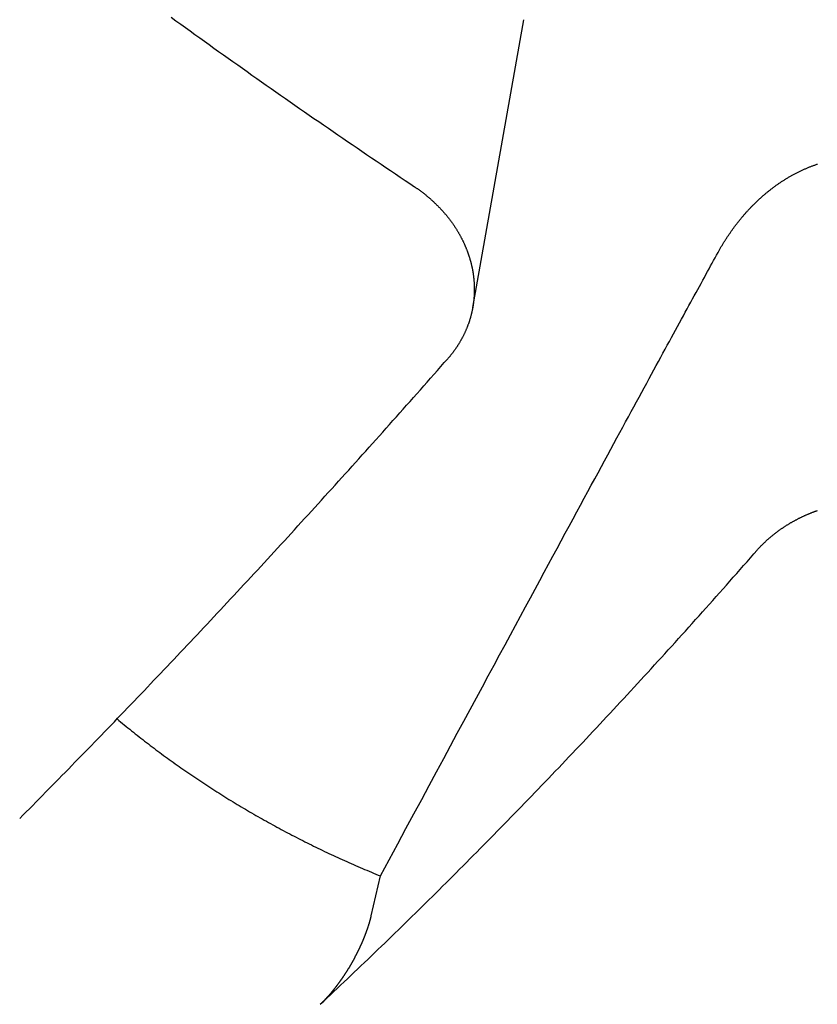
# Model space of a CAD drawing. Extents: x 1107 to 4046, y 937 to 3355.
# Tile 204 of 256: x 2195.38 to 2196.51, y 1775.29 to 1776.68. Entities that reach past the tile are written whole.
import ezdxf

# ---------------------------------------------------------------- set-up
doc = ezdxf.new("R2010")
doc.units = 0
doc.layers.add('KF_VIDA_L___C_REAR', color=7, linetype='CONTINUOUS')

# ---------------------------------------------------------------- blocks, each defined once
blk = doc.blocks.new('KF_VIDA_L___C_REAR')
at = {"layer": 'KF_VIDA_L___C_REAR'}
for p, q in [((9.043515, 87.059279), (9.115522, 87.466049)), ((8.899757, 86.199137), (8.913046, 86.255501))]:
    blk.add_line(p, q, dxfattribs=at)
for points in [[(8.61736, 87.4695, 0), (8.62406, 87.4646, 0), (8.63076, 87.4598, 0), (8.63746, 87.455, 0), (8.64416, 87.4501, 0), (8.65086, 87.4453, 0), (8.65757, 87.4405, 0), (8.66428, 87.4356, 0), (8.67099, 87.4308, 0), (8.6777, 87.426, 0), (8.68441, 87.4212, 0), (8.69113, 87.4164, 0), (8.69785, 87.4117, 0), (8.70457, 87.4069, 0), (8.71129, 87.4021, 0), (8.71802, 87.3973, 0), (8.72475, 87.3926, 0), (8.73148, 87.3878, 0), (8.73821, 87.3831, 0), (8.74494, 87.3783, 0), (8.75168, 87.3736, 0), (8.75841, 87.3688, 0), (8.76515, 87.3641, 0), (8.77189, 87.3594, 0), (8.77864, 87.3547, 0), (8.78538, 87.35, 0), (8.79213, 87.3453, 0), (8.79888, 87.3406, 0), (8.80563, 87.3359, 0), (8.81238, 87.3312, 0), (8.81913, 87.3265, 0), (8.82589, 87.3219, 0), (8.83265, 87.3172, 0), (8.83941, 87.3125, 0), (8.84617, 87.3079, 0), (8.85293, 87.3032, 0), (8.85969, 87.2986, 0), (8.86646, 87.294, 0), (8.87323, 87.2894, 0), (8.88, 87.2847, 0), (8.88677, 87.2801, 0), (8.89354, 87.2755, 0), (8.90032, 87.2709, 0), (8.90709, 87.2663, 0), (8.91387, 87.2617, 0), (8.92065, 87.2571, 0), (8.92743, 87.2526, 0), (8.93422, 87.248, 0), (8.941, 87.2434, 0), (8.94779, 87.2389, 0), (8.95457, 87.2343, 0), (8.96136, 87.2298, 0)], [(9.39018, 87.137, 0), (9.39069, 87.1379, 0), (9.39119, 87.1389, 0), (9.3917, 87.1398, 0), (9.39222, 87.1407, 0), (9.39273, 87.1416, 0), (9.39325, 87.1425, 0), (9.39377, 87.1434, 0), (9.3943, 87.1443, 0), (9.39482, 87.1452, 0), (9.39535, 87.1461, 0), (9.39589, 87.147, 0), (9.39642, 87.1479, 0), (9.39696, 87.1488, 0), (9.3975, 87.1497, 0), (9.39804, 87.1505, 0), (9.39859, 87.1514, 0), (9.39914, 87.1523, 0), (9.39969, 87.1532, 0), (9.40024, 87.1541, 0), (9.4008, 87.1549, 0), (9.40136, 87.1558, 0), (9.40192, 87.1567, 0), (9.40249, 87.1575, 0), (9.40305, 87.1584, 0), (9.40362, 87.1593, 0), (9.40419, 87.1601, 0), (9.40477, 87.161, 0), (9.40534, 87.1618, 0), (9.40592, 87.1627, 0), (9.4065, 87.1635, 0), (9.40709, 87.1644, 0), (9.40767, 87.1652, 0), (9.40826, 87.1661, 0), (9.40885, 87.1669, 0), (9.40944, 87.1678, 0), (9.41004, 87.1686, 0), (9.41063, 87.1694, 0), (9.41123, 87.1703, 0), (9.41183, 87.1711, 0), (9.41244, 87.1719, 0), (9.41304, 87.1727, 0), (9.41365, 87.1735, 0), (9.41426, 87.1744, 0), (9.41487, 87.1752, 0), (9.41549, 87.176, 0), (9.4161, 87.1768, 0), (9.41672, 87.1776, 0), (9.41734, 87.1784, 0), (9.41796, 87.1792, 0), (9.41858, 87.18, 0), (9.41921, 87.1808, 0), (9.41984, 87.1816, 0), (9.42047, 87.1823, 0), (9.4211, 87.1831, 0), (9.42173, 87.1839, 0), (9.42236, 87.1847, 0), (9.423, 87.1854, 0), (9.42364, 87.1862, 0), (9.42428, 87.187, 0), (9.42492, 87.1877, 0), (9.42556, 87.1885, 0), (9.42621, 87.1892, 0), (9.42685, 87.19, 0), (9.4275, 87.1907, 0), (9.42815, 87.1915, 0), (9.4288, 87.1922, 0), (9.42945, 87.193, 0), (9.43011, 87.1937, 0), (9.43076, 87.1944, 0), (9.43142, 87.1952, 0), (9.43208, 87.1959, 0), (9.43274, 87.1966, 0), (9.4334, 87.1973, 0), (9.43406, 87.198, 0), (9.43473, 87.1988, 0), (9.43539, 87.1995, 0), (9.43606, 87.2002, 0), (9.43673, 87.2009, 0), (9.4374, 87.2016, 0), (9.43808, 87.2023, 0), (9.43876, 87.203, 0), (9.43945, 87.2036, 0), (9.44013, 87.2043, 0), (9.44083, 87.205, 0), (9.44152, 87.2057, 0), (9.44223, 87.2064, 0), (9.44293, 87.2071, 0), (9.44364, 87.2078, 0), (9.44435, 87.2085, 0), (9.44507, 87.2092, 0), (9.44579, 87.2099, 0), (9.44652, 87.2105, 0), (9.44724, 87.2112, 0), (9.44798, 87.2119, 0), (9.44871, 87.2126, 0), (9.44945, 87.2133, 0), (9.45019, 87.2139, 0), (9.45094, 87.2146, 0), (9.45169, 87.2153, 0), (9.45245, 87.2159, 0), (9.4532, 87.2166, 0), (9.45396, 87.2173, 0), (9.45473, 87.2179, 0), (9.4555, 87.2186, 0), (9.45627, 87.2193, 0), (9.45704, 87.2199, 0), (9.45782, 87.2206, 0), (9.45861, 87.2212, 0), (9.45939, 87.2219, 0), (9.46018, 87.2225, 0), (9.46097, 87.2232, 0), (9.46177, 87.2238, 0), (9.46257, 87.2244, 0), (9.46337, 87.2251, 0), (9.46417, 87.2257, 0), (9.46498, 87.2263, 0), (9.46579, 87.227, 0), (9.46661, 87.2276, 0), (9.46743, 87.2282, 0), (9.46825, 87.2288, 0), (9.46907, 87.2295, 0), (9.4699, 87.2301, 0), (9.47073, 87.2307, 0), (9.47156, 87.2313, 0), (9.4724, 87.2319, 0), (9.47324, 87.2325, 0), (9.47408, 87.2331, 0), (9.47493, 87.2337, 0), (9.47578, 87.2343, 0), (9.47663, 87.2349, 0), (9.47748, 87.2354, 0), (9.47834, 87.236, 0), (9.4792, 87.2366, 0), (9.48006, 87.2372, 0), (9.48093, 87.2377, 0), (9.48179, 87.2383, 0), (9.48266, 87.2389, 0), (9.48354, 87.2394, 0), (9.48441, 87.24, 0), (9.48529, 87.2405, 0), (9.48617, 87.2411, 0), (9.48706, 87.2416, 0), (9.48794, 87.2422, 0), (9.48883, 87.2427, 0), (9.48972, 87.2432, 0), (9.49062, 87.2438, 0), (9.49151, 87.2443, 0), (9.49241, 87.2448, 0), (9.49331, 87.2453, 0), (9.49422, 87.2458, 0), (9.49512, 87.2463, 0), (9.49603, 87.2468, 0), (9.49694, 87.2473, 0), (9.49785, 87.2478, 0), (9.49877, 87.2483, 0), (9.49969, 87.2488, 0), (9.50061, 87.2492, 0), (9.50153, 87.2497, 0), (9.50245, 87.2502, 0), (9.50338, 87.2506, 0), (9.5043, 87.2511, 0), (9.50523, 87.2515, 0), (9.50616, 87.252, 0), (9.5071, 87.2524, 0), (9.50803, 87.2529, 0), (9.50897, 87.2533, 0), (9.5099, 87.2537, 0), (9.51084, 87.2542, 0), (9.51178, 87.2546, 0), (9.51273, 87.255, 0), (9.51367, 87.2554, 0), (9.51462, 87.2558, 0), (9.51556, 87.2562, 0), (9.51651, 87.2566, 0), (9.51746, 87.257, 0), (9.51841, 87.2574, 0), (9.51936, 87.2578, 0), (9.52031, 87.2581, 0), (9.52127, 87.2585, 0), (9.52222, 87.2589, 0), (9.52318, 87.2592, 0), (9.52413, 87.2596, 0), (9.52509, 87.2599, 0), (9.52605, 87.2603, 0), (9.52701, 87.2606, 0), (9.52797, 87.261, 0), (9.52893, 87.2613, 0), (9.52989, 87.2616, 0), (9.53085, 87.2619, 0)], [(8.96136, 87.2298, 0), (8.962, 87.2294, 0), (8.96265, 87.2289, 0), (8.96329, 87.2285, 0), (8.96393, 87.228, 0), (8.96457, 87.2276, 0), (8.9652, 87.2272, 0), (8.96584, 87.2267, 0), (8.96648, 87.2263, 0), (8.96711, 87.2258, 0), (8.96774, 87.2253, 0), (8.96838, 87.2249, 0), (8.96901, 87.2244, 0), (8.96964, 87.224, 0), (8.97027, 87.2235, 0), (8.97089, 87.223, 0), (8.97152, 87.2226, 0), (8.97214, 87.2221, 0), (8.97277, 87.2216, 0), (8.97339, 87.2211, 0), (8.97401, 87.2206, 0), (8.97463, 87.2202, 0), (8.97524, 87.2197, 0), (8.97586, 87.2192, 0), (8.97647, 87.2187, 0), (8.97709, 87.2182, 0), (8.9777, 87.2177, 0), (8.97831, 87.2172, 0), (8.97892, 87.2167, 0), (8.97952, 87.2162, 0), (8.98013, 87.2157, 0), (8.98073, 87.2152, 0), (8.98133, 87.2147, 0), (8.98193, 87.2141, 0), (8.98253, 87.2136, 0), (8.98313, 87.2131, 0), (8.98372, 87.2126, 0), (8.98431, 87.2121, 0), (8.9849, 87.2115, 0), (8.98549, 87.211, 0), (8.98608, 87.2105, 0), (8.98667, 87.2099, 0), (8.98725, 87.2094, 0), (8.98783, 87.2089, 0), (8.98841, 87.2083, 0), (8.98899, 87.2078, 0), (8.98956, 87.2072, 0), (8.99014, 87.2067, 0), (8.99071, 87.2061, 0), (8.99128, 87.2056, 0), (8.99185, 87.205, 0), (8.99241, 87.2045, 0), (8.99297, 87.2039, 0), (8.99353, 87.2034, 0), (8.99409, 87.2028, 0), (8.99465, 87.2022, 0), (8.9952, 87.2017, 0), (8.99576, 87.2011, 0), (8.99631, 87.2005, 0), (8.99685, 87.2, 0), (8.9974, 87.1994, 0), (8.99794, 87.1988, 0), (8.99848, 87.1982, 0), (8.99902, 87.1977, 0), (8.99956, 87.1971, 0), (9.00009, 87.1965, 0), (9.00062, 87.1959, 0), (9.00115, 87.1953, 0), (9.00167, 87.1947, 0), (9.0022, 87.1941, 0), (9.00272, 87.1936, 0), (9.00324, 87.193, 0), (9.00375, 87.1924, 0), (9.00427, 87.1918, 0), (9.00478, 87.1912, 0), (9.00528, 87.1906, 0), (9.00579, 87.19, 0), (9.00629, 87.1894, 0), (9.00679, 87.1887, 0), (9.00729, 87.1881, 0), (9.00778, 87.1875, 0), (9.00827, 87.1869, 0), (9.00876, 87.1863, 0), (9.00925, 87.1857, 0), (9.00973, 87.1851, 0), (9.01021, 87.1844, 0), (9.01069, 87.1838, 0), (9.01116, 87.1832, 0), (9.01163, 87.1826, 0), (9.0121, 87.182, 0), (9.01257, 87.1813, 0), (9.01303, 87.1807, 0), (9.01349, 87.1801, 0), (9.01394, 87.1794, 0), (9.0144, 87.1788, 0), (9.01485, 87.1782, 0), (9.01529, 87.1775, 0), (9.01574, 87.1769, 0), (9.01618, 87.1762, 0), (9.01661, 87.1756, 0), (9.01705, 87.175, 0), (9.01748, 87.1743, 0), (9.01791, 87.1737, 0), (9.01833, 87.173, 0), (9.01875, 87.1724, 0), (9.01917, 87.1717, 0), (9.01959, 87.1711, 0), (9.02, 87.1704, 0), (9.02041, 87.1698, 0), (9.02081, 87.1691, 0), (9.02121, 87.1685, 0), (9.02161, 87.1678, 0), (9.02201, 87.1671, 0), (9.0224, 87.1665, 0), (9.02279, 87.1658, 0), (9.02318, 87.1652, 0), (9.02356, 87.1645, 0), (9.02394, 87.1638, 0), (9.02432, 87.1632, 0), (9.02469, 87.1625, 0), (9.02506, 87.1618, 0), (9.02543, 87.1612, 0), (9.02579, 87.1605, 0), (9.02616, 87.1598, 0), (9.02651, 87.1592, 0), (9.02687, 87.1585, 0), (9.02722, 87.1578, 0), (9.02757, 87.1572, 0), (9.02791, 87.1565, 0), (9.02825, 87.1558, 0), (9.02859, 87.1551, 0), (9.02893, 87.1545, 0), (9.02926, 87.1538, 0), (9.02959, 87.1531, 0), (9.02991, 87.1524, 0), (9.03023, 87.1518, 0), (9.03055, 87.1511, 0), (9.03087, 87.1504, 0), (9.03118, 87.1497, 0), (9.03149, 87.149, 0), (9.03179, 87.1484, 0), (9.03209, 87.1477, 0), (9.03239, 87.147, 0), (9.03269, 87.1463, 0), (9.03298, 87.1456, 0), (9.03327, 87.1449, 0), (9.03356, 87.1443, 0), (9.03384, 87.1436, 0), (9.03412, 87.1429, 0), (9.03439, 87.1422, 0), (9.03467, 87.1415, 0), (9.03493, 87.1408, 0), (9.0352, 87.1402, 0), (9.03546, 87.1395, 0), (9.03572, 87.1388, 0), (9.03598, 87.1381, 0), (9.03623, 87.1374, 0), (9.03648, 87.1367, 0), (9.03672, 87.136, 0), (9.03697, 87.1354, 0), (9.03721, 87.1347, 0), (9.03744, 87.134, 0), (9.03767, 87.1333, 0), (9.0379, 87.1326, 0), (9.03813, 87.1319, 0), (9.03835, 87.1312, 0), (9.03857, 87.1306, 0), (9.03878, 87.1299, 0), (9.039, 87.1292, 0), (9.03921, 87.1285, 0), (9.03941, 87.1278, 0), (9.03961, 87.1271, 0), (9.03981, 87.1264, 0), (9.04001, 87.1258, 0), (9.0402, 87.1251, 0), (9.04039, 87.1244, 0), (9.04057, 87.1237, 0), (9.04075, 87.123, 0), (9.04093, 87.1223, 0), (9.0411, 87.1217, 0), (9.04128, 87.121, 0), (9.04144, 87.1203, 0), (9.04161, 87.1196, 0), (9.04177, 87.1189, 0), (9.04193, 87.1182, 0), (9.04208, 87.1176, 0), (9.04223, 87.1169, 0), (9.04238, 87.1162, 0), (9.04252, 87.1155, 0), (9.04266, 87.1149, 0), (9.0428, 87.1142, 0), (9.04293, 87.1135, 0), (9.04306, 87.1128, 0), (9.04319, 87.1121, 0), (9.04331, 87.1115, 0), (9.04343, 87.1108, 0), (9.04355, 87.1101, 0), (9.04367, 87.1094, 0), (9.04378, 87.1087, 0), (9.04389, 87.108, 0), (9.04399, 87.1073, 0), (9.0441, 87.1067, 0), (9.0442, 87.106, 0), (9.04429, 87.1053, 0), (9.04439, 87.1046, 0), (9.04448, 87.1039, 0), (9.04456, 87.1032, 0), (9.04465, 87.1025, 0), (9.04473, 87.1018, 0), (9.0448, 87.1011, 0), (9.04488, 87.1004, 0), (9.04495, 87.0997, 0), (9.04502, 87.099, 0), (9.04508, 87.0983, 0), (9.04514, 87.0976, 0), (9.0452, 87.0969, 0), (9.04525, 87.0962, 0), (9.0453, 87.0955, 0), (9.04535, 87.0948, 0), (9.0454, 87.0941, 0), (9.04544, 87.0934, 0), (9.04548, 87.0927, 0), (9.04551, 87.092, 0), (9.04555, 87.0913, 0), (9.04557, 87.0906, 0), (9.0456, 87.0899, 0), (9.04562, 87.0892, 0), (9.04564, 87.0885, 0), (9.04566, 87.0877, 0), (9.04567, 87.087, 0), (9.04568, 87.0863, 0), (9.04568, 87.0856, 0), (9.04569, 87.0849, 0), (9.04568, 87.0842, 0), (9.04568, 87.0835, 0), (9.04567, 87.0828, 0), (9.04566, 87.0821, 0), (9.04565, 87.0814, 0), (9.04563, 87.0806, 0), (9.04561, 87.0799, 0), (9.04558, 87.0792, 0), (9.04556, 87.0785, 0), (9.04553, 87.0778, 0), (9.04549, 87.0771, 0), (9.04545, 87.0764, 0), (9.04541, 87.0757, 0), (9.04537, 87.075, 0), (9.04532, 87.0742, 0), (9.04527, 87.0735, 0), (9.04521, 87.0728, 0), (9.04515, 87.0721, 0), (9.04509, 87.0714, 0), (9.04503, 87.0707, 0), (9.04496, 87.07, 0), (9.04489, 87.0693, 0), (9.04481, 87.0686, 0), (9.04473, 87.0679, 0), (9.04465, 87.0671, 0), (9.04456, 87.0664, 0), (9.04447, 87.0657, 0), (9.04438, 87.065, 0), (9.04428, 87.0643, 0), (9.04418, 87.0636, 0), (9.04408, 87.0629, 0), (9.04397, 87.0622, 0), (9.04386, 87.0615, 0), (9.04375, 87.0608, 0), (9.04363, 87.0601, 0), (9.04351, 87.0594, 0), (9.04339, 87.0587, 0), (9.04326, 87.058, 0), (9.04313, 87.0573, 0), (9.04299, 87.0565, 0), (9.04285, 87.0558, 0), (9.04271, 87.0551, 0), (9.04257, 87.0544, 0), (9.04242, 87.0537, 0), (9.04226, 87.053, 0), (9.04211, 87.0523, 0), (9.04195, 87.0516, 0), (9.04178, 87.0509, 0), (9.04162, 87.0503, 0), (9.04145, 87.0496, 0), (9.04127, 87.0489, 0), (9.04109, 87.0482, 0), (9.04091, 87.0475, 0), (9.04073, 87.0468, 0), (9.04054, 87.0461, 0), (9.04035, 87.0454, 0), (9.04015, 87.0447, 0), (9.03995, 87.044, 0), (9.03975, 87.0433, 0), (9.03954, 87.0427, 0), (9.03933, 87.042, 0), (9.03912, 87.0413, 0), (9.0389, 87.0406, 0), (9.03868, 87.0399, 0), (9.03846, 87.0392, 0), (9.03823, 87.0386, 0), (9.038, 87.0379, 0), (9.03776, 87.0372, 0), (9.03753, 87.0365, 0), (9.03729, 87.0359, 0), (9.03704, 87.0352, 0), (9.03679, 87.0345, 0), (9.03654, 87.0338, 0), (9.03629, 87.0332, 0), (9.03603, 87.0325, 0), (9.03577, 87.0318, 0), (9.03551, 87.0312, 0), (9.03524, 87.0305, 0), (9.03497, 87.0298, 0), (9.0347, 87.0292, 0), (9.03442, 87.0285, 0), (9.03414, 87.0279, 0), (9.03386, 87.0272, 0), (9.03357, 87.0265, 0), (9.03329, 87.0259, 0), (9.03299, 87.0252, 0), (9.0327, 87.0246, 0), (9.0324, 87.0239, 0), (9.0321, 87.0233, 0), (9.0318, 87.0226, 0), (9.03149, 87.022, 0), (9.03118, 87.0213, 0), (9.03087, 87.0207, 0), (9.03055, 87.0201, 0), (9.03023, 87.0194, 0), (9.02991, 87.0188, 0), (9.02958, 87.0181, 0), (9.02926, 87.0175, 0), (9.02893, 87.0169, 0), (9.02859, 87.0162, 0), (9.02826, 87.0156, 0), (9.02792, 87.015, 0), (9.02758, 87.0144, 0), (9.02723, 87.0137, 0), (9.02688, 87.0131, 0), (9.02653, 87.0125, 0), (9.02618, 87.0119, 0), (9.02583, 87.0113, 0), (9.02547, 87.0106, 0), (9.02511, 87.01, 0), (9.02474, 87.0094, 0), (9.02438, 87.0088, 0), (9.02401, 87.0082, 0), (9.02364, 87.0076, 0), (9.02326, 87.007, 0), (9.02289, 87.0064, 0), (9.02251, 87.0058, 0), (9.02212, 87.0052, 0), (9.02174, 87.0046, 0), (9.02135, 87.004, 0), (9.02096, 87.0034, 0), (9.02057, 87.0028, 0), (9.02018, 87.0022, 0), (9.01978, 87.0017, 0), (9.01938, 87.0011, 0), (9.01898, 87.0005, 0), (9.01858, 86.9999, 0), (9.01817, 86.9993, 0), (9.01776, 86.9988, 0), (9.01735, 86.9982, 0), (9.01694, 86.9976, 0), (9.01652, 86.9971, 0), (9.0161, 86.9965, 0), (9.01568, 86.9959, 0), (9.01526, 86.9954, 0), (9.01484, 86.9948, 0), (9.01441, 86.9943, 0), (9.01398, 86.9937, 0), (9.01355, 86.9932, 0), (9.01311, 86.9926, 0), (9.01268, 86.9921, 0), (9.01224, 86.9915, 0), (9.0118, 86.991, 0), (9.01136, 86.9904, 0), (9.01091, 86.9899, 0), (9.01047, 86.9894, 0), (9.01002, 86.9888, 0), (9.00957, 86.9883, 0), (9.00911, 86.9878, 0), (9.00865, 86.9873, 0), (9.00819, 86.9867, 0)], [(8.91305, 86.2555, 0), (8.92545, 86.2785, 0), (8.93747, 86.3009, 0), (8.94912, 86.3225, 0), (8.96042, 86.3435, 0), (8.97139, 86.3638, 0), (8.98204, 86.3836, 0), (8.99238, 86.4028, 0), (9.00242, 86.4214, 0), (9.01219, 86.4395, 0), (9.02168, 86.4572, 0), (9.03092, 86.4743, 0), (9.03991, 86.491, 0), (9.04866, 86.5072, 0), (9.05719, 86.523, 0), (9.06549, 86.5384, 0), (9.07359, 86.5534, 0), (9.08148, 86.568, 0), (9.08917, 86.5823, 0), (9.09668, 86.5962, 0), (9.10401, 86.6098, 0), (9.11116, 86.623, 0), (9.11814, 86.636, 0), (9.12496, 86.6486, 0), (9.13162, 86.6609, 0), (9.13813, 86.673, 0), (9.1445, 86.6848, 0), (9.15072, 86.6963, 0), (9.15681, 86.7076, 0), (9.16276, 86.7186, 0), (9.16859, 86.7294, 0), (9.17429, 86.7399, 0), (9.17988, 86.7502, 0), (9.18534, 86.7603, 0), (9.1907, 86.7702, 0), (9.19595, 86.7799, 0), (9.20109, 86.7894, 0), (9.20612, 86.7988, 0), (9.21106, 86.8079, 0), (9.21591, 86.8168, 0), (9.22065, 86.8256, 0), (9.22531, 86.8342, 0), (9.22988, 86.8426, 0), (9.23437, 86.8509, 0), (9.23877, 86.859, 0), (9.24309, 86.867, 0), (9.24733, 86.8748, 0), (9.2515, 86.8825, 0), (9.25559, 86.8901, 0), (9.2596, 86.8975, 0), (9.26355, 86.9047, 0), (9.26743, 86.9119, 0), (9.27124, 86.9189, 0), (9.27499, 86.9258, 0), (9.27868, 86.9326, 0), (9.2823, 86.9393, 0), (9.28586, 86.9458, 0), (9.28937, 86.9523, 0), (9.29281, 86.9586, 0), (9.2962, 86.9649, 0), (9.29954, 86.971, 0), (9.30282, 86.9771, 0), (9.30606, 86.983, 0), (9.30924, 86.9888, 0), (9.31237, 86.9946, 0), (9.31545, 87.0003, 0), (9.31849, 87.0058, 0), (9.32148, 87.0113, 0), (9.32443, 87.0167, 0), (9.32733, 87.0221, 0), (9.33019, 87.0273, 0), (9.33301, 87.0325, 0), (9.33579, 87.0376, 0), (9.33852, 87.0426, 0), (9.34122, 87.0476, 0), (9.34388, 87.0524, 0), (9.3465, 87.0572, 0), (9.34909, 87.062, 0), (9.35164, 87.0666, 0), (9.35416, 87.0712, 0), (9.35664, 87.0758, 0), (9.35908, 87.0803, 0), (9.3615, 87.0847, 0), (9.36388, 87.089, 0), (9.36623, 87.0933, 0), (9.36855, 87.0976, 0), (9.37084, 87.1017, 0), (9.3731, 87.1059, 0), (9.37533, 87.1099, 0), (9.37753, 87.114, 0), (9.37971, 87.1179, 0), (9.38186, 87.1219, 0), (9.38398, 87.1257, 0), (9.38607, 87.1295, 0), (9.38814, 87.1333, 0), (9.39018, 87.137, 0)], [(8.40323, 86.3368, 0), (8.40781, 86.3414, 0), (8.41238, 86.346, 0), (8.41696, 86.3506, 0), (8.42154, 86.3553, 0), (8.42613, 86.3599, 0), (8.43072, 86.3646, 0), (8.43531, 86.3692, 0), (8.4399, 86.3739, 0), (8.4445, 86.3786, 0), (8.44909, 86.3832, 0), (8.4537, 86.3879, 0), (8.4583, 86.3926, 0), (8.46291, 86.3973, 0), (8.46752, 86.402, 0), (8.47213, 86.4067, 0), (8.47675, 86.4115, 0), (8.48136, 86.4162, 0), (8.48598, 86.4209, 0), (8.49061, 86.4257, 0), (8.49523, 86.4305, 0), (8.49986, 86.4352, 0), (8.50449, 86.44, 0), (8.50913, 86.4448, 0), (8.51376, 86.4496, 0), (8.5184, 86.4543, 0), (8.52304, 86.4591, 0), (8.52769, 86.464, 0), (8.53233, 86.4688, 0), (8.53698, 86.4736, 0), (8.54164, 86.4784, 0), (8.54629, 86.4833, 0), (8.55095, 86.4881, 0), (8.55561, 86.493, 0), (8.56027, 86.4978, 0), (8.56493, 86.5027, 0), (8.5696, 86.5076, 0), (8.57427, 86.5125, 0), (8.57894, 86.5174, 0), (8.58362, 86.5223, 0), (8.58829, 86.5272, 0), (8.59297, 86.5321, 0), (8.59765, 86.537, 0), (8.60234, 86.5419, 0), (8.60702, 86.5469, 0), (8.61171, 86.5518, 0), (8.6164, 86.5568, 0), (8.6211, 86.5617, 0), (8.62579, 86.5667, 0), (8.63049, 86.5717, 0), (8.63519, 86.5766, 0), (8.6399, 86.5816, 0), (8.6446, 86.5866, 0), (8.64931, 86.5916, 0), (8.65402, 86.5966, 0), (8.65873, 86.6017, 0), (8.66345, 86.6067, 0), (8.66816, 86.6117, 0), (8.67288, 86.6167, 0), (8.6776, 86.6218, 0), (8.68233, 86.6268, 0), (8.68705, 86.6319, 0), (8.69178, 86.637, 0), (8.69651, 86.642, 0), (8.70124, 86.6471, 0), (8.70598, 86.6522, 0), (8.71071, 86.6573, 0), (8.71545, 86.6624, 0), (8.72019, 86.6675, 0), (8.72494, 86.6726, 0), (8.72968, 86.6778, 0), (8.73443, 86.6829, 0), (8.73918, 86.688, 0), (8.74393, 86.6932, 0), (8.74869, 86.6983, 0), (8.75344, 86.7035, 0), (8.7582, 86.7087, 0), (8.76296, 86.7138, 0), (8.76772, 86.719, 0), (8.77248, 86.7242, 0), (8.77725, 86.7294, 0), (8.78202, 86.7346, 0), (8.78679, 86.7398, 0), (8.79156, 86.745, 0), (8.79634, 86.7503, 0), (8.80111, 86.7555, 0), (8.80589, 86.7607, 0), (8.81067, 86.766, 0), (8.81545, 86.7712, 0), (8.82023, 86.7765, 0), (8.82502, 86.7817, 0), (8.82981, 86.787, 0), (8.8346, 86.7923, 0), (8.83939, 86.7976, 0), (8.84418, 86.8029, 0), (8.84898, 86.8082, 0), (8.85377, 86.8135, 0), (8.85857, 86.8188, 0), (8.86337, 86.8241, 0), (8.86818, 86.8294, 0), (8.87298, 86.8347, 0), (8.87779, 86.8401, 0), (8.8826, 86.8454, 0), (8.8874, 86.8508, 0), (8.89222, 86.8561, 0), (8.89703, 86.8615, 0), (8.90184, 86.8669, 0), (8.90666, 86.8723, 0), (8.91148, 86.8776, 0), (8.9163, 86.883, 0), (8.92112, 86.8884, 0), (8.92595, 86.8938, 0), (8.93077, 86.8993, 0), (8.9356, 86.9047, 0), (8.94043, 86.9101, 0), (8.94526, 86.9155, 0), (8.95009, 86.921, 0), (8.95492, 86.9264, 0), (8.95976, 86.9319, 0), (8.96459, 86.9373, 0), (8.96943, 86.9428, 0), (8.97427, 86.9483, 0), (8.97911, 86.9537, 0), (8.98396, 86.9592, 0), (8.9888, 86.9647, 0), (8.99365, 86.9702, 0), (8.99849, 86.9757, 0), (9.00334, 86.9812, 0), (9.00819, 86.9867, 0)], [(9.44564, 86.7162, 0), (9.4461, 86.7168, 0), (9.44656, 86.7173, 0), (9.44703, 86.7178, 0), (9.4475, 86.7183, 0), (9.44797, 86.7188, 0), (9.44845, 86.7194, 0), (9.44893, 86.7199, 0), (9.44941, 86.7204, 0), (9.4499, 86.7209, 0), (9.45039, 86.7214, 0), (9.45088, 86.722, 0), (9.45138, 86.7225, 0), (9.45188, 86.723, 0), (9.45238, 86.7235, 0), (9.45288, 86.724, 0), (9.45339, 86.7245, 0), (9.45391, 86.725, 0), (9.45442, 86.7255, 0), (9.45494, 86.726, 0), (9.45546, 86.7265, 0), (9.45598, 86.727, 0), (9.45651, 86.7276, 0), (9.45704, 86.7281, 0), (9.45757, 86.7286, 0), (9.45811, 86.7291, 0), (9.45865, 86.7296, 0), (9.45919, 86.7301, 0), (9.45974, 86.7305, 0), (9.46029, 86.731, 0), (9.46084, 86.7315, 0), (9.46139, 86.732, 0), (9.46195, 86.7325, 0), (9.46251, 86.733, 0), (9.46307, 86.7335, 0), (9.46364, 86.734, 0), (9.4642, 86.7345, 0), (9.46478, 86.735, 0), (9.46535, 86.7354, 0), (9.46593, 86.7359, 0), (9.46651, 86.7364, 0), (9.46709, 86.7369, 0), (9.46767, 86.7374, 0), (9.46826, 86.7378, 0), (9.46885, 86.7383, 0), (9.46945, 86.7388, 0), (9.47004, 86.7392, 0), (9.47064, 86.7397, 0), (9.47124, 86.7402, 0), (9.47185, 86.7406, 0), (9.47245, 86.7411, 0), (9.47306, 86.7416, 0), (9.47367, 86.742, 0), (9.47429, 86.7425, 0), (9.47491, 86.743, 0), (9.47553, 86.7434, 0), (9.47615, 86.7439, 0), (9.47677, 86.7443, 0), (9.4774, 86.7448, 0), (9.47803, 86.7452, 0), (9.47866, 86.7457, 0), (9.4793, 86.7461, 0), (9.47994, 86.7465, 0), (9.48058, 86.747, 0), (9.48122, 86.7474, 0), (9.48186, 86.7479, 0), (9.48251, 86.7483, 0), (9.48316, 86.7487, 0), (9.48381, 86.7492, 0), (9.48447, 86.7496, 0), (9.48512, 86.75, 0), (9.48578, 86.7504, 0), (9.48644, 86.7509, 0), (9.48711, 86.7513, 0), (9.48777, 86.7517, 0), (9.48844, 86.7521, 0), (9.48911, 86.7525, 0), (9.48979, 86.7529, 0), (9.49046, 86.7534, 0), (9.49114, 86.7538, 0), (9.49182, 86.7542, 0), (9.4925, 86.7546, 0), (9.49318, 86.755, 0), (9.49387, 86.7554, 0), (9.49456, 86.7558, 0), (9.49525, 86.7562, 0), (9.49594, 86.7566, 0), (9.49664, 86.7569, 0), (9.49733, 86.7573, 0), (9.49803, 86.7577, 0), (9.49873, 86.7581, 0), (9.49944, 86.7585, 0), (9.50014, 86.7589, 0), (9.50085, 86.7592, 0), (9.50156, 86.7596, 0), (9.50227, 86.76, 0), (9.50298, 86.7603, 0), (9.5037, 86.7607, 0), (9.50441, 86.7611, 0), (9.50513, 86.7614, 0), (9.50585, 86.7618, 0), (9.50658, 86.7621, 0), (9.5073, 86.7625, 0), (9.50803, 86.7628, 0), (9.50875, 86.7632, 0), (9.50948, 86.7635, 0), (9.51022, 86.7639, 0), (9.51095, 86.7642, 0), (9.51168, 86.7646, 0), (9.51242, 86.7649, 0), (9.51316, 86.7652, 0), (9.5139, 86.7655, 0), (9.51464, 86.7659, 0), (9.51538, 86.7662, 0), (9.51613, 86.7665, 0), (9.51687, 86.7668, 0), (9.51762, 86.7672, 0), (9.51837, 86.7675, 0), (9.51912, 86.7678, 0), (9.51987, 86.7681, 0), (9.52062, 86.7684, 0), (9.52138, 86.7687, 0), (9.52213, 86.769, 0), (9.52289, 86.7693, 0), (9.52365, 86.7696, 0), (9.52441, 86.7699, 0), (9.52517, 86.7702, 0), (9.52593, 86.7705, 0), (9.52669, 86.7708, 0), (9.52745, 86.771, 0), (9.52822, 86.7713, 0), (9.52899, 86.7716, 0), (9.52975, 86.7719, 0), (9.53052, 86.7721, 0)], [(8.82804, 86.0741, 0), (8.83283, 86.0786, 0), (8.83761, 86.0831, 0), (8.8424, 86.0876, 0), (8.84719, 86.0921, 0), (8.85198, 86.0966, 0), (8.85677, 86.1011, 0), (8.86156, 86.1057, 0), (8.86635, 86.1102, 0), (8.87114, 86.1147, 0), (8.87594, 86.1193, 0), (8.88073, 86.1239, 0), (8.88553, 86.1284, 0), (8.89032, 86.133, 0), (8.89512, 86.1376, 0), (8.89992, 86.1422, 0), (8.90472, 86.1468, 0), (8.90952, 86.1515, 0), (8.91432, 86.1561, 0), (8.91913, 86.1607, 0), (8.92393, 86.1654, 0), (8.92873, 86.17, 0), (8.93354, 86.1747, 0), (8.93835, 86.1794, 0), (8.94315, 86.184, 0), (8.94796, 86.1887, 0), (8.95277, 86.1934, 0), (8.95758, 86.1981, 0), (8.96239, 86.2029, 0), (8.9672, 86.2076, 0), (8.97201, 86.2123, 0), (8.97682, 86.2171, 0), (8.98164, 86.2218, 0), (8.98645, 86.2266, 0), (8.99127, 86.2313, 0), (8.99608, 86.2361, 0), (9.0009, 86.2409, 0), (9.00572, 86.2457, 0), (9.01053, 86.2505, 0), (9.01535, 86.2553, 0), (9.02017, 86.2601, 0), (9.02499, 86.2649, 0), (9.02981, 86.2698, 0), (9.03463, 86.2746, 0), (9.03945, 86.2795, 0), (9.04428, 86.2843, 0), (9.0491, 86.2892, 0), (9.05392, 86.2941, 0), (9.05875, 86.299, 0), (9.06357, 86.3039, 0), (9.0684, 86.3088, 0), (9.07322, 86.3137, 0), (9.07805, 86.3186, 0), (9.08288, 86.3235, 0), (9.0877, 86.3285, 0), (9.09253, 86.3334, 0), (9.09736, 86.3384, 0), (9.10219, 86.3433, 0), (9.10702, 86.3483, 0), (9.11185, 86.3533, 0), (9.11668, 86.3583, 0), (9.12151, 86.3633, 0), (9.12634, 86.3683, 0), (9.13117, 86.3733, 0), (9.136, 86.3783, 0), (9.14084, 86.3833, 0), (9.14567, 86.3884, 0), (9.1505, 86.3934, 0), (9.15534, 86.3985, 0), (9.16017, 86.4035, 0), (9.16501, 86.4086, 0), (9.16984, 86.4137, 0), (9.17468, 86.4188, 0), (9.17951, 86.4238, 0), (9.18435, 86.429, 0), (9.18918, 86.4341, 0), (9.19402, 86.4392, 0), (9.19886, 86.4443, 0), (9.20369, 86.4494, 0), (9.20853, 86.4546, 0), (9.21337, 86.4597, 0), (9.2182, 86.4649, 0), (9.22304, 86.4701, 0), (9.22788, 86.4752, 0), (9.23272, 86.4804, 0), (9.23756, 86.4856, 0), (9.2424, 86.4908, 0), (9.24723, 86.496, 0), (9.25207, 86.5012, 0), (9.25691, 86.5065, 0), (9.26175, 86.5117, 0), (9.26659, 86.5169, 0), (9.27143, 86.5222, 0), (9.27627, 86.5274, 0), (9.28111, 86.5327, 0), (9.28595, 86.538, 0), (9.29079, 86.5432, 0), (9.29563, 86.5485, 0), (9.30047, 86.5538, 0), (9.30531, 86.5591, 0), (9.31015, 86.5644, 0), (9.31499, 86.5697, 0), (9.31983, 86.5751, 0), (9.32467, 86.5804, 0), (9.32951, 86.5857, 0), (9.33435, 86.5911, 0), (9.33919, 86.5965, 0), (9.34403, 86.6018, 0), (9.34887, 86.6072, 0), (9.35371, 86.6126, 0), (9.35855, 86.618, 0), (9.36339, 86.6234, 0), (9.36823, 86.6288, 0), (9.37307, 86.6342, 0), (9.37791, 86.6396, 0), (9.38275, 86.645, 0), (9.38759, 86.6504, 0), (9.39242, 86.6559, 0), (9.39726, 86.6613, 0), (9.4021, 86.6668, 0), (9.40694, 86.6723, 0), (9.41178, 86.6777, 0), (9.41662, 86.6832, 0), (9.42145, 86.6887, 0), (9.42629, 86.6942, 0), (9.43113, 86.6997, 0), (9.43597, 86.7052, 0), (9.4408, 86.7107, 0), (9.44564, 86.7162, 0)], [(8.54079, 86.4775, 0), (8.54334, 86.4754, 0), (8.5459, 86.4733, 0), (8.54847, 86.4712, 0), (8.55105, 86.4691, 0), (8.55363, 86.467, 0), (8.55622, 86.4649, 0), (8.55881, 86.4628, 0), (8.56141, 86.4607, 0), (8.56402, 86.4586, 0), (8.56663, 86.4565, 0), (8.56925, 86.4544, 0), (8.57187, 86.4524, 0), (8.5745, 86.4503, 0), (8.57714, 86.4482, 0), (8.57978, 86.4462, 0), (8.58243, 86.4442, 0), (8.58509, 86.4421, 0), (8.58775, 86.4401, 0), (8.59041, 86.4381, 0), (8.59309, 86.436, 0), (8.59576, 86.434, 0), (8.59845, 86.432, 0), (8.60114, 86.43, 0), (8.60384, 86.428, 0), (8.60654, 86.426, 0), (8.60925, 86.4241, 0), (8.61196, 86.4221, 0), (8.61468, 86.4201, 0), (8.61741, 86.4181, 0), (8.62014, 86.4162, 0), (8.62288, 86.4142, 0), (8.62562, 86.4123, 0), (8.62837, 86.4103, 0), (8.63113, 86.4084, 0), (8.63389, 86.4065, 0), (8.63665, 86.4045, 0), (8.63943, 86.4026, 0), (8.6422, 86.4007, 0), (8.64499, 86.3988, 0), (8.64778, 86.3969, 0), (8.65057, 86.395, 0), (8.65337, 86.3931, 0), (8.65618, 86.3913, 0), (8.65899, 86.3894, 0), (8.66181, 86.3875, 0), (8.66463, 86.3857, 0), (8.66746, 86.3838, 0), (8.67029, 86.382, 0), (8.67313, 86.3801, 0), (8.67597, 86.3783, 0), (8.67882, 86.3764, 0), (8.68168, 86.3746, 0), (8.68454, 86.3728, 0), (8.68741, 86.371, 0), (8.69028, 86.3692, 0), (8.69315, 86.3674, 0), (8.69604, 86.3656, 0), (8.69892, 86.3638, 0), (8.70182, 86.362, 0), (8.70471, 86.3603, 0), (8.70762, 86.3585, 0), (8.71053, 86.3567, 0), (8.71344, 86.355, 0), (8.71636, 86.3533, 0), (8.71928, 86.3515, 0), (8.72221, 86.3498, 0), (8.72515, 86.3481, 0), (8.72809, 86.3463, 0), (8.73103, 86.3446, 0), (8.73398, 86.3429, 0), (8.73693, 86.3412, 0), (8.73989, 86.3395, 0), (8.74286, 86.3378, 0), (8.74583, 86.3362, 0), (8.7488, 86.3345, 0), (8.75178, 86.3328, 0), (8.75477, 86.3312, 0), (8.75776, 86.3295, 0), (8.76075, 86.3278, 0), (8.76375, 86.3262, 0), (8.76675, 86.3246, 0), (8.76976, 86.3229, 0), (8.77278, 86.3213, 0), (8.77579, 86.3197, 0), (8.77882, 86.3181, 0), (8.78185, 86.3165, 0), (8.78488, 86.3149, 0), (8.78792, 86.3133, 0), (8.79096, 86.3117, 0), (8.794, 86.3102, 0), (8.79706, 86.3086, 0), (8.80011, 86.307, 0), (8.80317, 86.3055, 0), (8.80624, 86.3039, 0), (8.80931, 86.3024, 0), (8.81238, 86.3009, 0), (8.81546, 86.2993, 0), (8.81854, 86.2978, 0), (8.82163, 86.2963, 0), (8.82473, 86.2948, 0), (8.82782, 86.2933, 0), (8.83092, 86.2918, 0), (8.83403, 86.2903, 0), (8.83714, 86.2889, 0), (8.84025, 86.2874, 0), (8.84337, 86.2859, 0), (8.8465, 86.2845, 0), (8.84962, 86.283, 0), (8.85276, 86.2816, 0), (8.85589, 86.2801, 0), (8.85903, 86.2787, 0), (8.86218, 86.2773, 0), (8.86532, 86.2759, 0), (8.86848, 86.2745, 0), (8.87163, 86.2731, 0), (8.8748, 86.2717, 0), (8.87796, 86.2703, 0), (8.88113, 86.2689, 0), (8.8843, 86.2675, 0), (8.88748, 86.2662, 0), (8.89066, 86.2648, 0), (8.89385, 86.2635, 0), (8.89704, 86.2621, 0), (8.90023, 86.2608, 0), (8.90343, 86.2594, 0), (8.90663, 86.2581, 0), (8.90984, 86.2568, 0), (8.91305, 86.2555, 0)], [(8.89976, 86.1991, 0), (8.89967, 86.1987, 0), (8.89957, 86.1984, 0), (8.89948, 86.198, 0), (8.89938, 86.1976, 0), (8.89928, 86.1972, 0), (8.89918, 86.1968, 0), (8.89908, 86.1964, 0), (8.89898, 86.196, 0), (8.89887, 86.1956, 0), (8.89877, 86.1952, 0), (8.89866, 86.1948, 0), (8.89855, 86.1944, 0), (8.89844, 86.1939, 0), (8.89833, 86.1935, 0), (8.89822, 86.1931, 0), (8.8981, 86.1927, 0), (8.89799, 86.1923, 0), (8.89787, 86.1919, 0), (8.89775, 86.1915, 0), (8.89763, 86.1911, 0), (8.89751, 86.1906, 0), (8.89739, 86.1902, 0), (8.89727, 86.1898, 0), (8.89714, 86.1894, 0), (8.89702, 86.189, 0), (8.89689, 86.1885, 0), (8.89676, 86.1881, 0), (8.89663, 86.1877, 0), (8.8965, 86.1873, 0), (8.89637, 86.1868, 0), (8.89624, 86.1864, 0), (8.89611, 86.186, 0), (8.89597, 86.1856, 0), (8.89584, 86.1851, 0), (8.8957, 86.1847, 0), (8.89556, 86.1843, 0), (8.89543, 86.1838, 0), (8.89529, 86.1834, 0), (8.89515, 86.183, 0), (8.89501, 86.1826, 0), (8.89486, 86.1821, 0), (8.89472, 86.1817, 0), (8.89458, 86.1813, 0), (8.89443, 86.1808, 0), (8.89429, 86.1804, 0), (8.89414, 86.18, 0), (8.89399, 86.1796, 0), (8.89384, 86.1791, 0), (8.89369, 86.1787, 0), (8.89354, 86.1783, 0), (8.89339, 86.1779, 0), (8.89324, 86.1774, 0), (8.89309, 86.177, 0), (8.89294, 86.1766, 0), (8.89279, 86.1761, 0), (8.89263, 86.1757, 0), (8.89248, 86.1753, 0), (8.89232, 86.1749, 0), (8.89217, 86.1744, 0), (8.89201, 86.174, 0), (8.89185, 86.1736, 0), (8.89169, 86.1732, 0), (8.89154, 86.1728, 0), (8.89138, 86.1723, 0), (8.89122, 86.1719, 0), (8.89106, 86.1715, 0), (8.8909, 86.1711, 0), (8.89074, 86.1707, 0), (8.89057, 86.1703, 0), (8.89041, 86.1699, 0), (8.89025, 86.1694, 0), (8.89009, 86.169, 0), (8.88993, 86.1686, 0), (8.88976, 86.1682, 0), (8.8896, 86.1678, 0), (8.88943, 86.1674, 0), (8.88926, 86.167, 0), (8.88909, 86.1666, 0), (8.88891, 86.1661, 0), (8.88874, 86.1657, 0), (8.88857, 86.1653, 0), (8.88839, 86.1649, 0), (8.88821, 86.1645, 0), (8.88803, 86.164, 0), (8.88785, 86.1636, 0), (8.88766, 86.1632, 0), (8.88748, 86.1628, 0), (8.88729, 86.1623, 0), (8.8871, 86.1619, 0), (8.88692, 86.1615, 0), (8.88672, 86.161, 0), (8.88653, 86.1606, 0), (8.88634, 86.1602, 0), (8.88615, 86.1597, 0), (8.88595, 86.1593, 0), (8.88575, 86.1588, 0), (8.88555, 86.1584, 0), (8.88535, 86.158, 0), (8.88515, 86.1575, 0), (8.88495, 86.1571, 0), (8.88475, 86.1566, 0), (8.88454, 86.1562, 0), (8.88434, 86.1557, 0), (8.88413, 86.1553, 0), (8.88393, 86.1549, 0), (8.88372, 86.1544, 0), (8.88351, 86.154, 0), (8.8833, 86.1535, 0), (8.88308, 86.1531, 0), (8.88287, 86.1526, 0), (8.88266, 86.1522, 0), (8.88244, 86.1517, 0), (8.88223, 86.1513, 0), (8.88201, 86.1508, 0), (8.8818, 86.1504, 0), (8.88158, 86.1499, 0), (8.88136, 86.1495, 0), (8.88114, 86.149, 0), (8.88092, 86.1486, 0), (8.8807, 86.1481, 0), (8.88048, 86.1477, 0), (8.88025, 86.1472, 0), (8.88003, 86.1468, 0), (8.87981, 86.1464, 0), (8.87958, 86.1459, 0), (8.87936, 86.1455, 0), (8.87913, 86.145, 0), (8.87891, 86.1446, 0), (8.87868, 86.1441, 0), (8.87845, 86.1437, 0), (8.87823, 86.1432, 0), (8.878, 86.1428, 0), (8.87777, 86.1424, 0), (8.87754, 86.1419, 0), (8.87731, 86.1415, 0), (8.87708, 86.141, 0), (8.87685, 86.1406, 0), (8.87662, 86.1402, 0), (8.87639, 86.1397, 0), (8.87616, 86.1393, 0), (8.87593, 86.1389, 0), (8.87569, 86.1384, 0), (8.87546, 86.138, 0), (8.87523, 86.1376, 0), (8.875, 86.1371, 0), (8.87476, 86.1367, 0), (8.87453, 86.1363, 0), (8.8743, 86.1358, 0), (8.87407, 86.1354, 0), (8.87383, 86.135, 0), (8.8736, 86.1346, 0), (8.87337, 86.1342, 0), (8.87313, 86.1337, 0), (8.8729, 86.1333, 0), (8.87267, 86.1329, 0), (8.87243, 86.1325, 0), (8.8722, 86.1321, 0), (8.87197, 86.1317, 0), (8.87173, 86.1313, 0), (8.8715, 86.1309, 0), (8.87127, 86.1305, 0), (8.87104, 86.1301, 0), (8.8708, 86.1297, 0), (8.87057, 86.1293, 0), (8.87034, 86.1289, 0), (8.8701, 86.1285, 0), (8.86986, 86.1281, 0), (8.86963, 86.1277, 0), (8.86939, 86.1273, 0), (8.86914, 86.1268, 0), (8.8689, 86.1264, 0), (8.86866, 86.126, 0), (8.86841, 86.1256, 0), (8.86817, 86.1252, 0), (8.86792, 86.1248, 0), (8.86767, 86.1244, 0), (8.86742, 86.124, 0), (8.86716, 86.1236, 0), (8.86691, 86.1232, 0), (8.86666, 86.1228, 0), (8.8664, 86.1224, 0), (8.86615, 86.122, 0), (8.86589, 86.1216, 0), (8.86563, 86.1211, 0), (8.86537, 86.1207, 0), (8.86511, 86.1203, 0), (8.86485, 86.1199, 0), (8.86458, 86.1195, 0), (8.86432, 86.1191, 0), (8.86406, 86.1187, 0), (8.86379, 86.1183, 0), (8.86353, 86.1179, 0), (8.86326, 86.1174, 0), (8.86299, 86.117, 0), (8.86272, 86.1166, 0), (8.86245, 86.1162, 0), (8.86218, 86.1158, 0), (8.86191, 86.1154, 0), (8.86164, 86.115, 0), (8.86137, 86.1146, 0), (8.8611, 86.1142, 0), (8.86082, 86.1138, 0), (8.86055, 86.1134, 0), (8.86028, 86.113, 0), (8.86, 86.1125, 0), (8.85973, 86.1121, 0), (8.85945, 86.1117, 0), (8.85918, 86.1113, 0), (8.8589, 86.1109, 0), (8.85862, 86.1105, 0), (8.85835, 86.1101, 0), (8.85807, 86.1097, 0), (8.85779, 86.1093, 0), (8.85751, 86.1089, 0), (8.85724, 86.1085, 0), (8.85696, 86.1081, 0), (8.85668, 86.1077, 0), (8.8564, 86.1073, 0), (8.85612, 86.1069, 0), (8.85584, 86.1066, 0), (8.85557, 86.1062, 0), (8.85529, 86.1058, 0), (8.85501, 86.1054, 0), (8.85473, 86.105, 0), (8.85445, 86.1046, 0), (8.85417, 86.1042, 0), (8.85389, 86.1038, 0), (8.85361, 86.1035, 0), (8.85334, 86.1031, 0), (8.85306, 86.1027, 0), (8.85278, 86.1023, 0), (8.8525, 86.1019, 0), (8.85223, 86.1016, 0), (8.85195, 86.1012, 0), (8.85167, 86.1008, 0), (8.8514, 86.1005, 0), (8.85112, 86.1001, 0), (8.85084, 86.0997, 0), (8.85057, 86.0994, 0), (8.85029, 86.099, 0), (8.85002, 86.0986, 0), (8.84974, 86.0983, 0), (8.84947, 86.0979, 0), (8.8492, 86.0976, 0), (8.84893, 86.0972, 0), (8.84865, 86.0969, 0), (8.84838, 86.0965, 0), (8.84811, 86.0962, 0), (8.84784, 86.0959, 0), (8.84757, 86.0955, 0), (8.84731, 86.0952, 0), (8.84704, 86.0948, 0), (8.84677, 86.0945, 0), (8.84651, 86.0942, 0), (8.84624, 86.0938, 0), (8.84598, 86.0935, 0), (8.84571, 86.0932, 0), (8.84544, 86.0929, 0), (8.84517, 86.0925, 0), (8.8449, 86.0922, 0), (8.84463, 86.0919, 0), (8.84436, 86.0916, 0), (8.84408, 86.0912, 0), (8.84381, 86.0909, 0), (8.84353, 86.0906, 0), (8.84326, 86.0902, 0), (8.84298, 86.0899, 0), (8.8427, 86.0896, 0), (8.84242, 86.0893, 0), (8.84214, 86.0889, 0), (8.84186, 86.0886, 0), (8.84158, 86.0883, 0), (8.8413, 86.088, 0), (8.84101, 86.0876, 0), (8.84073, 86.0873, 0), (8.84045, 86.087, 0), (8.84016, 86.0867, 0), (8.83988, 86.0864, 0), (8.83959, 86.086, 0), (8.8393, 86.0857, 0), (8.83902, 86.0854, 0), (8.83873, 86.0851, 0), (8.83844, 86.0848, 0), (8.83815, 86.0844, 0), (8.83787, 86.0841, 0), (8.83758, 86.0838, 0), (8.83729, 86.0835, 0), (8.837, 86.0832, 0), (8.83671, 86.0829, 0), (8.83642, 86.0825, 0), (8.83613, 86.0822, 0), (8.83584, 86.0819, 0), (8.83555, 86.0816, 0), (8.83526, 86.0813, 0), (8.83497, 86.081, 0), (8.83468, 86.0807, 0), (8.83439, 86.0804, 0), (8.83409, 86.0801, 0), (8.8338, 86.0798, 0), (8.83351, 86.0795, 0), (8.83322, 86.0792, 0), (8.83293, 86.0789, 0), (8.83264, 86.0786, 0), (8.83235, 86.0783, 0), (8.83206, 86.078, 0), (8.83177, 86.0777, 0), (8.83148, 86.0774, 0), (8.83119, 86.0772, 0), (8.83091, 86.0769, 0), (8.83062, 86.0766, 0), (8.83033, 86.0763, 0), (8.83004, 86.076, 0), (8.82975, 86.0757, 0), (8.82947, 86.0755, 0), (8.82918, 86.0752, 0), (8.8289, 86.0749, 0), (8.82861, 86.0746, 0), (8.82833, 86.0744, 0), (8.82804, 86.0741, 0)]]:
    blk.add_polyline3d(points, dxfattribs=at)

msp = doc.modelspace()

# ---------------------------------------------------------------- block references
at = {"layer": 'KF_VIDA_L___C_REAR'}
msp.add_blockref('KF_VIDA_L___C_REAR', (2186.9791, 1689.2132), dxfattribs=at)

doc.saveas('drawing.dxf')
